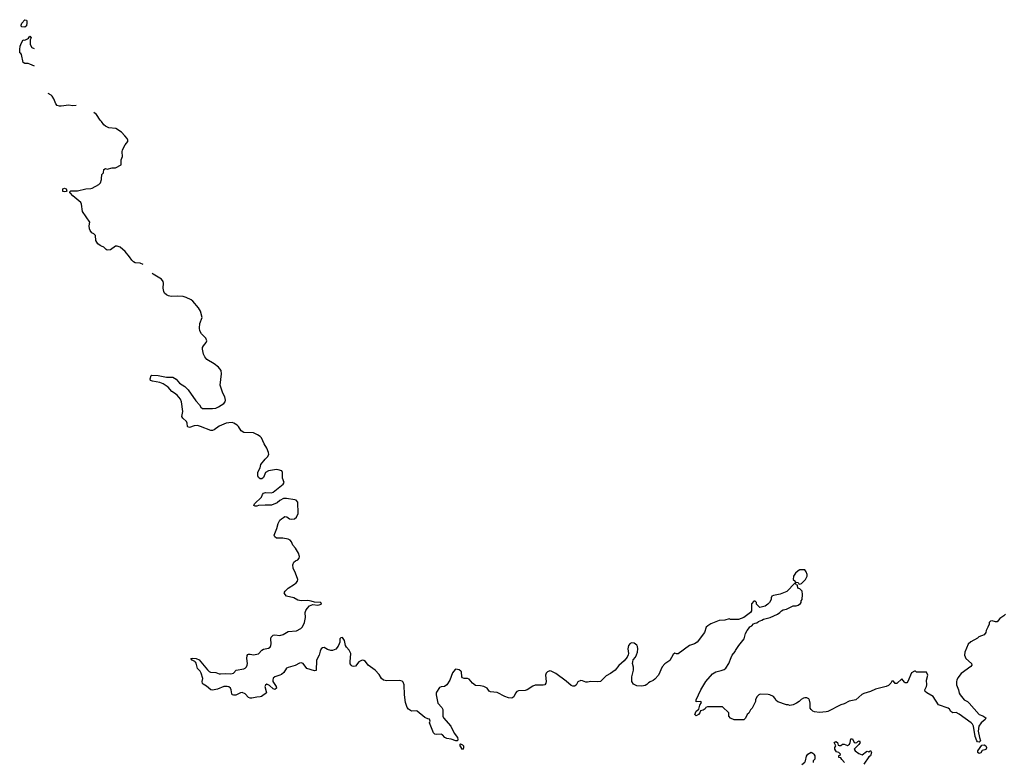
# Model space of a CAD drawing. Header units: inches. Extents: x 2348886 to 2418048, y 461862 to 594401.
# Tile 26 of 27: x 2389007 to 2400977, y 582390 to 591411. Entities that reach past the tile are written whole.
import ezdxf

# ---------------------------------------------------------------- set-up
doc = ezdxf.new("R2010")
doc.units = ezdxf.units.IN
doc.header["$MEASUREMENT"] = 0
for name, color, linetype in [('C3588', 7, 'Continuous'), ('C3589', 7, 'Continuous'), ('C3598', 7, 'Continuous'), ('C3599', 7, 'Continuous'), ('C4508', 7, 'Continuous')]:
    doc.layers.add(name, color=color, linetype=linetype)

msp = doc.modelspace()

# ---------------------------------------------------------------- linework, layer by layer
at = {"layer": 'C3588', "color": 6, "elevation": 100}
msp.add_lwpolyline([(2390000, 588661), (2389987, 588667), (2389955, 588690), (2389933, 588730), (2389929, 588790), (2389910, 588810), (2389884, 588824), (2389864, 588850), (2389855, 588870), (2389853, 588907), (2389859, 588950), (2389770, 589082), (2389758, 589170), (2389750, 589190), (2389655, 589270), (2389625, 589305), (2389615, 589310), (2389618, 589322), (2389629, 589331), (2389710, 589331), (2389810, 589358), (2389870, 589360), (2389890, 589366), (2389970, 589411), (2389989, 589431), (2390000, 589472)], dxfattribs=at)
msp.add_lwpolyline([(2389550, 589321), (2389530, 589326), (2389530, 589358), (2389550, 589366), (2389570, 589356), (2389582, 589330), (2389570, 589325)], close=True, dxfattribs=at)
at = {"layer": 'C3589', "color": 6, "elevation": 100}
msp.add_lwpolyline([(2389070, 591321), (2389030, 591326), (2389024, 591344), (2389034, 591370), (2389070, 591411), (2389090, 591405), (2389095, 591395), (2389095, 591375), (2389090, 591335)], close=True, dxfattribs=at)
for points in [[(2389187, 590845), (2389130, 590872), (2389110, 590878), (2389070, 590879), (2389049, 590890), (2389027, 590987), (2389021, 591001), (2389010, 591010), (2389007, 591050), (2389013, 591090), (2389030, 591131), (2389050, 591165), (2389070, 591161), (2389102, 591178), (2389114, 591186), (2389130, 591211), (2389145, 591190), (2389133, 591167), (2389133, 591110), (2389155, 591075), (2389181, 591061), (2389182, 591061)], [(2389692, 590368), (2389650, 590367), (2389606, 590374), (2389510, 590360), (2389490, 590360), (2389464, 590370), (2389447, 590390), (2389424, 590450), (2389403, 590483), (2389390, 590496), (2389354, 590515)], [(2390000, 590174), (2389987, 590190), (2389939, 590259), (2389910, 590283)]]:
    msp.add_lwpolyline(points, dxfattribs=at)
at = {"layer": 'C3598', "color": 6, "elevation": 100}
for points in [[(2390000, 589472), (2390002, 589478), (2390007, 589530), (2390024, 589550), (2390030, 589591), (2390050, 589603), (2390070, 589594), (2390130, 589611), (2390170, 589611), (2390239, 589650), (2390242, 589710), (2390255, 589750), (2390253, 589807), (2390257, 589830), (2390290, 589891), (2390322, 589930), (2390322, 589950), (2390315, 589970), (2390287, 590000)], [(2390508, 588437), (2390470, 588453), (2390410, 588459), (2390389, 588469), (2390369, 588489), (2390343, 588530), (2390290, 588597), (2390230, 588648), (2390190, 588662), (2390170, 588659), (2390110, 588617), (2390072, 588612), (2390058, 588618), (2390030, 588647), (2390000, 588661)], [(2400000, 583486), (2399910, 583486), (2399896, 583496), (2399884, 583496), (2399850, 583478), (2399805, 583370), (2399790, 583355), (2399770, 583355), (2399762, 583362), (2399730, 583406), (2399670, 583349), (2399650, 583348), (2399630, 583378), (2399610, 583378), (2399598, 583350), (2399570, 583324), (2399542, 583310), (2399410, 583279), (2399352, 583250), (2399270, 583226), (2399246, 583214), (2399170, 583149), (2399090, 583133), (2399030, 583099), (2398991, 583089), (2398831, 583009), (2398810, 583004), (2398730, 582994), (2398670, 583002), (2398648, 583010), (2398628, 583030), (2398618, 583050), (2398618, 583110), (2398610, 583146), (2398600, 583160), (2398575, 583175), (2398550, 583175), (2398534, 583170), (2398506, 583154), (2398482, 583130), (2398451, 583109), (2398410, 583088), (2398370, 583082), (2398350, 583089), (2398330, 583089), (2398225, 583125), (2398203, 583143), (2398188, 583170), (2398170, 583188), (2398126, 583210), (2398105, 583215), (2398010, 583218), (2397994, 583210), (2397970, 583186), (2397952, 583150), (2397952, 583128), (2397910, 583046), (2397890, 583026), (2397871, 582989), (2397852, 582970), (2397830, 582926), (2397810, 582908), (2397693, 582907), (2397650, 582926), (2397626, 582950), (2397626, 582990), (2397550, 583066), (2397370, 583066), (2397350, 583058), (2397339, 583041), (2397315, 583025), (2397283, 583017), (2397276, 582990), (2397258, 582970), (2397230, 582955), (2397221, 582961), (2397215, 582970), (2397230, 583011), (2397264, 583036), (2397276, 583084), (2397296, 583116), (2397287, 583127), (2397230, 583126), (2397229, 583150), (2397289, 583270), (2397349, 583370), (2397430, 583465), (2397470, 583491), (2397535, 583505), (2397570, 583518), (2397590, 583532), (2397629, 583590), (2397655, 583665), (2397670, 583692), (2397704, 583736), (2397709, 583750), (2397749, 583811), (2397815, 583890), (2397830, 583954), (2397849, 583991), (2397868, 584010), (2397883, 584037), (2397906, 584050), (2397928, 584072), (2397950, 584082), (2397970, 584085), (2397990, 584102), (2398030, 584118), (2398049, 584131), (2398130, 584151), (2398218, 584190), (2398249, 584211), (2398269, 584231), (2398290, 584241), (2398330, 584251), (2398410, 584291), (2398448, 584292), (2398470, 584298), (2398500, 584320), (2398508, 584330), (2398509, 584351), (2398518, 584370), (2398522, 584430), (2398518, 584470), (2398490, 584498), (2398467, 584507), (2398462, 584542), (2398447, 584547), (2398442, 584562), (2398430, 584566), (2398333, 584467), (2398250, 584434), (2398170, 584418), (2398152, 584408), (2398142, 584390), (2398142, 584370), (2398122, 584330), (2398102, 584310), (2398071, 584289), (2398006, 584270), (2397966, 584310), (2397966, 584330), (2397950, 584346), (2397930, 584346), (2397904, 584316), (2397902, 584230), (2397892, 584210), (2397810, 584149), (2397747, 584127), (2397650, 584126), (2397630, 584135), (2397581, 584119), (2397510, 584112), (2397410, 584073), (2397372, 584050), (2397352, 584030), (2397331, 583969), (2397245, 583850), (2397211, 583829), (2397150, 583809), (2397010, 583709), (2396990, 583708), (2396970, 583718), (2396950, 583698), (2396911, 583629), (2396850, 583585), (2396819, 583550), (2396771, 583450), (2396730, 583402), (2396710, 583384), (2396671, 583369), (2396650, 583355), (2396630, 583335), (2396610, 583324), (2396570, 583314), (2396510, 583319), (2396470, 583338), (2396449, 583370), (2396449, 583430), (2396470, 583510), (2396467, 583547), (2396458, 583590), (2396460, 583610), (2396466, 583634), (2396493, 583667), (2396506, 583694), (2396518, 583730), (2396523, 583770), (2396518, 583798), (2396510, 583815), (2396476, 583836), (2396450, 583841), (2396430, 583834), (2396409, 583810), (2396402, 583770), (2396409, 583711), (2396406, 583694), (2396392, 583668), (2396356, 583624), (2396290, 583567), (2396245, 583510), (2396190, 583470), (2396138, 583442), (2396067, 583373), (2396030, 583366), (2395950, 583373), (2395910, 583362), (2395890, 583362), (2395850, 583382), (2395830, 583384), (2395793, 583367), (2395770, 583329), (2395750, 583315), (2395730, 583314), (2395710, 583324), (2395650, 583376), (2395523, 583470), (2395470, 583498), (2395450, 583500), (2395424, 583490), (2395408, 583472), (2395400, 583450), (2395408, 583370), (2395402, 583350), (2395390, 583333), (2395370, 583327), (2395274, 583326), (2395245, 583315), (2395178, 583270), (2395150, 583263), (2395070, 583257), (2395051, 583250), (2395035, 583230), (2395015, 583185), (2394990, 583170), (2394950, 583174), (2394904, 583190), (2394810, 583237), (2394730, 583246), (2394716, 583256), (2394691, 583291), (2394650, 583310), (2394610, 583318), (2394550, 583323), (2394513, 583350), (2394470, 583401), (2394450, 583409), (2394409, 583409), (2394390, 583418), (2394382, 583430), (2394377, 583490), (2394370, 583499), (2394350, 583513), (2394310, 583522), (2394301, 583519), (2394270, 583478), (2394235, 583390), (2394199, 583330), (2394170, 583313), (2394131, 583309), (2394110, 583298), (2394076, 583244), (2394070, 583230), (2394070, 583210), (2394089, 583109), (2394138, 583058), (2394152, 583032), (2394150, 582950), (2394158, 582930), (2394250, 582828), (2394290, 582743), (2394331, 582691), (2394334, 582666), (2394328, 582652), (2394310, 582650), (2394251, 582671), (2394198, 582678), (2394177, 582690), (2394146, 582726), (2394132, 582732), (2394070, 582727), (2394053, 582733), (2394039, 582750), (2393989, 582869), (2393996, 582890), (2393990, 582913), (2393970, 582917), (2393934, 582934), (2393838, 583010), (2393826, 583014), (2393770, 583012), (2393734, 583034), (2393718, 583058), (2393698, 583118), (2393685, 583210), (2393681, 583330), (2393670, 583365), (2393656, 583376), (2393630, 583383), (2393470, 583379), (2393429, 583389), (2393404, 583410), (2393376, 583456), (2393330, 583510), (2393245, 583570), (2393210, 583614), (2393190, 583629), (2393170, 583632), (2393131, 583610), (2393090, 583558), (2393070, 583555), (2393050, 583559), (2393035, 583570), (2393026, 583586), (2393023, 583610), (2393032, 583712), (2393012, 583752), (2392979, 583790), (2392969, 583810), (2392954, 583870), (2392930, 583908), (2392910, 583902), (2392898, 583890), (2392898, 583850), (2392891, 583829), (2392879, 583801), (2392850, 583766), (2392810, 583749), (2392790, 583749), (2392750, 583762), (2392710, 583783), (2392690, 583782), (2392670, 583767), (2392658, 583742), (2392646, 583690), (2392616, 583630), (2392610, 583505), (2392590, 583502), (2392499, 583530), (2392455, 583590), (2392430, 583598), (2392410, 583594), (2392355, 583565), (2392270, 583544), (2392250, 583532), (2392217, 583483), (2392190, 583457), (2392170, 583447), (2392110, 583429), (2392089, 583411), (2392084, 583390), (2392086, 583370), (2392124, 583310), (2392130, 583289), (2392110, 583274), (2392090, 583281), (2392043, 583323), (2392010, 583338), (2391994, 583326), (2391987, 583310), (2392005, 583250), (2392006, 583234), (2391946, 583190), (2391930, 583184), (2391890, 583183), (2391830, 583170), (2391810, 583170), (2391790, 583179), (2391750, 583221), (2391710, 583237), (2391690, 583233), (2391634, 583206), (2391605, 583205), (2391592, 583212), (2391584, 583224), (2391578, 583270), (2391568, 583290), (2391550, 583306), (2391530, 583312), (2391490, 583310), (2391410, 583277), (2391350, 583266), (2391330, 583269), (2391277, 583317), (2391238, 583338), (2391228, 583348), (2391226, 583370), (2391233, 583410), (2391215, 583475), (2391199, 583499), (2391168, 583530), (2391153, 583593), (2391145, 583605), (2391136, 583616), (2391105, 583630), (2391089, 583651), (2391106, 583654), (2391152, 583652), (2391190, 583634), (2391292, 583512), (2391310, 583495), (2391327, 583487), (2391390, 583480), (2391430, 583467), (2391450, 583466), (2391510, 583470), (2391573, 583467), (2391607, 583473), (2391639, 583510), (2391730, 583526), (2391750, 583535), (2391765, 583550), (2391774, 583570), (2391776, 583590), (2391767, 583650), (2391773, 583687), (2391782, 583698), (2391790, 583703), (2391810, 583703), (2391850, 583695), (2391910, 583709), (2391950, 583754), (2391970, 583765), (2392030, 583778), (2392050, 583790), (2392061, 583810), (2392065, 583830), (2392060, 583890), (2392064, 583910), (2392087, 583933), (2392110, 583937), (2392171, 583929), (2392210, 583943), (2392270, 583978), (2392371, 583989), (2392425, 584015), (2392444, 584036), (2392471, 584090), (2392482, 584150), (2392477, 584210), (2392484, 584236), (2392500, 584260), (2392530, 584291), (2392570, 584308), (2392630, 584299), (2392675, 584310), (2392666, 584330), (2392590, 584337), (2392550, 584349), (2392510, 584354), (2392430, 584353), (2392390, 584361), (2392338, 584390), (2392250, 584410), (2392233, 584430), (2392224, 584450), (2392234, 584470), (2392270, 584505), (2392347, 584553), (2392369, 584571), (2392384, 584590), (2392389, 584610), (2392361, 584690), (2392333, 584750), (2392329, 584790), (2392339, 584821), (2392361, 584839), (2392390, 584851), (2392405, 584870), (2392409, 584890), (2392397, 584930), (2392361, 584990), (2392327, 585027), (2392312, 585070), (2392295, 585090), (2392270, 585102), (2392207, 585113), (2392130, 585115), (2392109, 585130), (2392102, 585150), (2392134, 585230), (2392149, 585290), (2392169, 585330), (2392189, 585350), (2392216, 585364), (2392230, 585378), (2392254, 585374), (2392288, 585348), (2392310, 585343), (2392348, 585350), (2392372, 585368), (2392394, 585414), (2392389, 585550), (2392370, 585574), (2392350, 585579), (2392250, 585596), (2392215, 585595), (2392171, 585570), (2392138, 585542), (2392070, 585516), (2391990, 585516), (2391910, 585509), (2391890, 585503), (2391870, 585503), (2391855, 585510), (2391861, 585530), (2391945, 585610), (2391957, 585643), (2391970, 585659), (2391994, 585666), (2392070, 585665), (2392090, 585671), (2392210, 585768), (2392221, 585790), (2392202, 585842), (2392203, 585910), (2392194, 585930), (2392150, 585945), (2392130, 585948), (2392030, 585930), (2391995, 585910), (2391971, 585850), (2391950, 585835), (2391930, 585835), (2391909, 585850), (2391904, 585870), (2391904, 585910), (2391909, 585930), (2391932, 585968), (2391940, 586010), (2391990, 586073), (2392020, 586100), (2392034, 586130), (2392030, 586155), (2392010, 586205), (2391979, 586259), (2391945, 586330), (2391930, 586348), (2391898, 586370), (2391850, 586392), (2391730, 586395), (2391698, 586418), (2391666, 586470), (2391650, 586485), (2391610, 586512), (2391590, 586517), (2391550, 586516), (2391519, 586510), (2391430, 586473), (2391372, 586428), (2391350, 586420), (2391330, 586422), (2391207, 586470), (2391170, 586480), (2391130, 586478), (2391070, 586456), (2391050, 586464), (2391045, 586470), (2391041, 586510), (2391034, 586530), (2390989, 586570), (2390977, 586590), (2390992, 586650), (2390975, 586770), (2390960, 586800), (2390920, 586850), (2390890, 586876), (2390856, 586896), (2390810, 586948), (2390750, 586987), (2390710, 587004), (2390620, 587020), (2390599, 587030), (2390595, 587050), (2390604, 587090), (2390610, 587095), (2390690, 587088), (2390790, 587070), (2390870, 587068), (2390890, 587058), (2390910, 587044), (2390950, 586998), (2391014, 586954), (2391055, 586915), (2391150, 586782), (2391194, 586734), (2391210, 586704), (2391230, 586689), (2391350, 586687), (2391390, 586694), (2391425, 586710), (2391487, 586750), (2391503, 586770), (2391510, 586790), (2391499, 586830), (2391475, 586875), (2391445, 586970), (2391462, 587110), (2391458, 587150), (2391422, 587190), (2391371, 587231), (2391284, 587284), (2391257, 587317), (2391242, 587350), (2391230, 587410), (2391230, 587430), (2391240, 587450), (2391274, 587490), (2391282, 587510), (2391270, 587541), (2391217, 587597), (2391197, 587630), (2391194, 587666), (2391198, 587722), (2391226, 587794), (2391206, 587870), (2391180, 587910), (2391112, 587992), (2391090, 588008), (2391030, 588037), (2390993, 588047), (2390930, 588052), (2390850, 588047), (2390816, 588056), (2390790, 588070), (2390769, 588089), (2390759, 588110), (2390753, 588150), (2390756, 588210), (2390751, 588231), (2390730, 588261), (2390630, 588319), (2390619, 588333)], [(2399035, 582390), (2399003, 582423), (2398990, 582446), (2398966, 582450), (2398967, 582473), (2398982, 582478), (2398986, 582490), (2398966, 582510), (2398938, 582518), (2398928, 582528), (2398918, 582550), (2398918, 582570), (2398928, 582590), (2398909, 582631), (2398930, 582642), (2398950, 582632), (2398958, 582598), (2398970, 582594), (2398990, 582594), (2399010, 582612), (2399030, 582611), (2399070, 582596), (2399095, 582610), (2399104, 582630), (2399110, 582674), (2399130, 582674), (2399152, 582632), (2399170, 582625), (2399186, 582630), (2399196, 582644), (2399211, 582651), (2399225, 582630), (2399210, 582608), (2399151, 582550), (2399162, 582530), (2399210, 582496), (2399250, 582481), (2399300, 582520), (2399310, 582525), (2399322, 582522), (2399330, 582514), (2399350, 582534), (2399362, 582510), (2399351, 582470), (2399330, 582458), (2399271, 582369)], [(2398516, 582364), (2398550, 582392), (2398562, 582410), (2398574, 582466), (2398589, 582490), (2398630, 582512), (2398650, 582502), (2398662, 582490), (2398673, 582467), (2398674, 582430), (2398654, 582410), (2398654, 582390)]]:
    msp.add_lwpolyline(points, dxfattribs=at)
for points in [[(2398550, 584728), (2398490, 584728), (2398470, 584718), (2398438, 584690), (2398416, 584650), (2398412, 584610), (2398434, 584590), (2398438, 584578), (2398470, 584574), (2398478, 584558), (2398490, 584554), (2398510, 584562), (2398562, 584610), (2398582, 584650), (2398582, 584670), (2398570, 584706)], [(2394390, 582544), (2394362, 582590), (2394361, 582610), (2394365, 582615), (2394390, 582602), (2394401, 582590), (2394404, 582570), (2394397, 582550)]]:
    msp.add_lwpolyline(points, close=True, dxfattribs=at)
at = {"layer": 'C3599', "color": 6, "elevation": 100}
msp.add_lwpolyline([(2390287, 590000), (2390244, 590044), (2390174, 590090), (2390090, 590099), (2390050, 590119), (2390030, 590136), (2390000, 590174)], dxfattribs=at)
at = {"layer": 'C4508', "color": 6, "elevation": 100}
msp.add_lwpolyline([(2400991, 584189), (2400970, 584168), (2400923, 584137), (2400890, 584098), (2400870, 584098), (2400830, 584108), (2400810, 584106), (2400793, 584087), (2400792, 584070), (2400778, 584030), (2400756, 583990), (2400751, 583969), (2400730, 583938), (2400666, 583914), (2400650, 583898), (2400570, 583854), (2400536, 583824), (2400499, 583730), (2400493, 583690), (2400511, 583650), (2400576, 583590), (2400581, 583570), (2400570, 583555), (2400451, 583470), (2400410, 583415), (2400399, 583390), (2400395, 583370), (2400396, 583330), (2400419, 583270), (2400427, 583230), (2400439, 583210), (2400490, 583151), (2400530, 583131), (2400550, 583110), (2400670, 582971), (2400715, 582956), (2400751, 582930), (2400745, 582910), (2400695, 582870), (2400668, 582830), (2400660, 582770), (2400674, 582690), (2400686, 582650), (2400670, 582634), (2400650, 582639), (2400642, 582650), (2400624, 582704), (2400601, 582830), (2400590, 582853), (2400573, 582870), (2400430, 582976), (2400390, 582996), (2400350, 582992), (2400327, 583007), (2400310, 583034), (2400294, 583050), (2400175, 583090), (2400110, 583189), (2400033, 583233), (2400015, 583250), (2400009, 583270), (2400029, 583310), (2400034, 583330), (2400029, 583390), (2400046, 583450), (2400030, 583486), (2400000, 583486)], dxfattribs=at)
msp.add_lwpolyline([(2400670, 582499), (2400655, 582510), (2400653, 582530), (2400702, 582598), (2400730, 582603), (2400751, 582590), (2400759, 582570), (2400756, 582550), (2400739, 582541), (2400707, 582533), (2400690, 582505)], close=True, dxfattribs=at)

doc.saveas('drawing.dxf')
